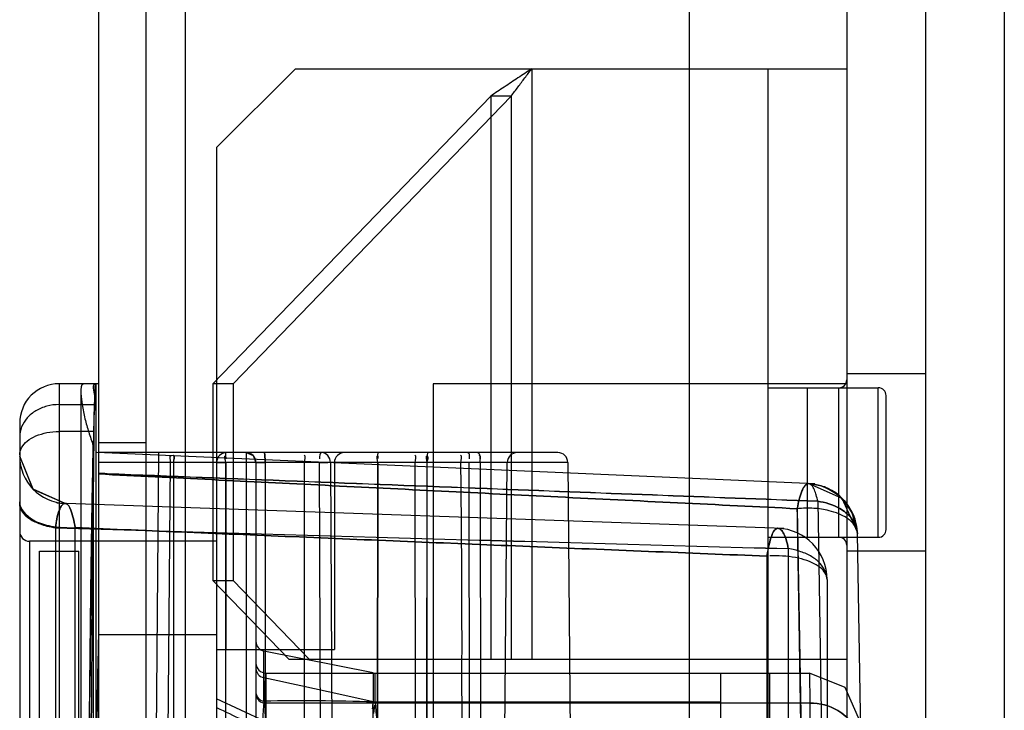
# Model space of a CAD drawing. Header units: millimetres. Extents: x 209 to 825, y 116 to 1310.
# Tile 40 of 70: x 209 to 234, y 1067 to 1085. Entities that reach past the tile are written whole.
import ezdxf

# ---------------------------------------------------------------- set-up
doc = ezdxf.new("R2010")
doc.units = ezdxf.units.MM
doc.header["$LTSCALE"] = 92.70943
doc.layers.get('0').update_dxf_attribs({"linetype": 'CONTINUOUS'})

msp = doc.modelspace()

# ---------------------------------------------------------------- linework, layer by layer
at = {"color": 7, "linetype": 'Continuous'}
for p, q in [((212.963, 1308.764), (212.963, 166.764)), ((229.763, 1307.264), (229.763, 135.264)), ((231.763, 1307.264), (231.763, 135.264)), ((233.763, 1307.264), (233.763, 135.264)), ((210.763, 1306.564), (210.763, 168.964)), ((211.963, 1306.564), (211.963, 168.964)), ((225.763, 1086.264), (225.763, 1031.264)), ((215.763, 1083.764), (213.763, 1081.764)), ((215.763, 1083.764), (229.763, 1083.764)), ((221.763, 1083.764), (221.763, 1068.764)), ((227.763, 1083.764), (227.763, 1033.764)), ((220.728, 1083.074), (213.667, 1075.764)), ((221.245, 1083.074), (214.185, 1075.764)), ((220.728, 1083.074), (220.728, 1068.764)), ((221.245, 1083.074), (220.728, 1083.074)), ((221.245, 1083.074), (221.245, 1068.764)), ((213.763, 1081.764), (213.763, 1035.764)), ((231.763, 1076.014), (229.763, 1076.014)), ((209.763, 1075.764), (209.763, 1041.764)), ((210.763, 1075.764), (209.763, 1075.764)), ((210.707, 1066.148), (210.707, 1075.764)), ((213.667, 1075.764), (213.667, 1070.764)), ((214.185, 1075.764), (213.667, 1075.764)), ((214.185, 1075.764), (214.185, 1070.764)), ((219.263, 1075.764), (219.263, 1041.764)), ((229.763, 1075.764), (219.263, 1075.764)), ((210.317, 1075.591), (210.317, 1061.264)), ((227.763, 1075.664), (230.563, 1075.664)), ((228.763, 1071.864), (228.763, 1075.664)), ((229.563, 1071.864), (229.563, 1075.664)), ((230.563, 1071.864), (230.563, 1075.664)), ((230.763, 1072.064), (230.763, 1075.464)), ((209.763, 1075.235), (210.655, 1075.235)), ((208.763, 1074.764), (208.763, 1042.764)), ((210.657, 1074.552), (209.763, 1074.552)), ((211.963, 1074.264), (210.763, 1074.264)), ((210.631, 1074.199), (210.631, 1061.264)), ((228.948, 1073.22), (210.725, 1074.016)), ((222.428, 1074.014), (210.763, 1074.014)), ((212.163, 1058.764), (212.296, 1074.014)), ((214.513, 1074.014), (214.513, 1066.239)), ((216.571, 1074.014), (214.974, 1074.014)), ((217.005, 1074.014), (216.715, 1074.014)), ((209.102, 1073.088), (208.763, 1073.923)), ((216.755, 1073.764), (210.763, 1073.764)), ((222.678, 1073.766), (212.294, 1073.766)), ((212.496, 1062.514), (212.594, 1073.766)), ((212.689, 1058.764), (212.673, 1073.766)), ((213.994, 1062.264), (213.994, 1073.766)), ((213.995, 1073.764), (213.995, 1069.017)), ((214.763, 1073.764), (214.763, 1063.514)), ((214.994, 1073.766), (214.994, 1063.76)), ((215.998, 1063.76), (215.991, 1073.766)), ((216.425, 1062.514), (216.372, 1073.766)), ((216.654, 1073.766), (216.709, 1062.514)), ((217.854, 1073.766), (216.755, 1073.765)), ((216.755, 1073.765), (216.755, 1069.017)), ((217.84, 1058.764), (217.853, 1073.766)), ((217.854, 1073.766), (217.84, 1058.764)), ((218.816, 1063.76), (218.806, 1073.766)), ((219.087, 1058.764), (219.105, 1073.766)), ((219.104, 1058.764), (219.106, 1073.766)), ((220.191, 1063.76), (220.178, 1073.766)), ((220.451, 1073.766), (220.482, 1058.764)), ((221.013, 1058.764), (221.144, 1073.766)), ((222.678, 1073.766), (222.809, 1058.764)), ((209.921, 1072.724), (209.101, 1073.089)), ((209.921, 1072.724), (209.101, 1073.088)), ((229.025, 1072.78), (229.255, 1058.764)), ((228.167, 1072.087), (209.708, 1072.731)), ((228.506, 1072.59), (228.646, 1064.242)), ((209.673, 1072.109), (209.673, 1045.42)), ((210.171, 1045.418), (210.171, 1072.111)), ((210.171, 1045.417), (210.171, 1072.111)), ((209.013, 1071.764), (209.013, 1045.764)), ((213.763, 1071.764), (209.013, 1071.764)), ((227.763, 1071.864), (230.563, 1071.864)), ((230.264, 1058.735), (230.033, 1071.958)), ((209.263, 1046.014), (209.263, 1071.514)), ((209.263, 1071.514), (210.263, 1071.514)), ((210.263, 1046.014), (210.263, 1071.514)), ((228.278, 1071.576), (228.278, 1045.952)), ((231.763, 1071.514), (229.763, 1071.514)), ((227.737, 1071.384), (227.737, 1046.145)), ((213.667, 1070.764), (215.599, 1068.764)), ((213.667, 1070.764), (214.185, 1070.764)), ((214.185, 1070.764), (216.117, 1068.764)), ((229.263, 1070.793), (229.263, 1046.736)), ((213.763, 1069.383), (210.763, 1069.383)), ((213.763, 1069.017), (216.755, 1069.016)), ((214.964, 1067.701), (214.964, 1068.974)), ((217.739, 1068.419), (214.964, 1068.974)), ((215.599, 1068.764), (229.763, 1068.764)), ((215.013, 1068.414), (215.013, 1063.264)), ((215.013, 1068.414), (228.817, 1068.414)), ((217.739, 1068.419), (217.739, 1067.682)), ((217.788, 1067.677), (217.788, 1068.414)), ((226.563, 1049.114), (226.563, 1068.414)), ((227.813, 1049.114), (227.813, 1068.414)), ((228.817, 1068.415), (228.829, 1067.648)), ((215.72, 1066.852), (213.763, 1067.764)), ((228.829, 1067.648), (215.013, 1067.648)), ((217.788, 1067.678), (217.739, 1067.682)), ((217.751, 1067.389), (217.778, 1067.602)), ((226.563, 1067.678), (217.788, 1067.679)), ((226.563, 1067.678), (217.788, 1067.678)), ((228.829, 1067.648), (228.827, 1066.543))]:
    msp.add_line(p, q, dxfattribs=at)
for points in [[(214.513, 1074.014), (214.69, 1073.941), (214.763, 1073.764)], [(214.513, 1074.014), (214.69, 1073.941), (214.763, 1073.764)], [(209.921, 1072.724), (209.109, 1073.08), (208.763, 1073.923)], [(213.763, 1073.764), (213.766, 1073.765), (213.775, 1073.765), (213.789, 1073.765)], [(230.032, 1071.988), (229.892, 1072.518), (229.586, 1072.908), (229.199, 1073.143), (228.79, 1073.227)], [(230.032, 1071.988), (229.937, 1072.422), (229.722, 1072.77), (229.438, 1073.021), (229.117, 1073.171), (228.79, 1073.227)], [(230.032, 1071.994), (229.647, 1072.852), (228.79, 1073.227)], [(229.716, 1072.777), (229.622, 1072.876), (229.519, 1072.964), (229.409, 1073.039), (229.294, 1073.102)], [(230.032, 1071.994), (230.026, 1072.069), (230.016, 1072.143), (230.002, 1072.215), (229.984, 1072.286)], [(230.117, 1067.138), (229.726, 1068.044), (228.817, 1068.415)], [(217.739, 1067.686), (217.755, 1067.683), (217.771, 1067.68), (217.788, 1067.679)]]:
    msp.add_lwpolyline(points, dxfattribs=at)
for centre, radius, start, end in [((209.763, 1074.764), 1, 90, 180.0004), ((229.563, 1075.864), 0.2, 270, 359.9994), ((230.563, 1075.464), 0.2, 0, 90), ((214.013, 1073.764), 0.25, 90, 180), ((214.513, 1073.764), 0.25, 359.9173, 90), ((217.005, 1073.764), 0.25, 90, 180), ((221.394, 1073.764), 0.25, 90.0137, 179.5), ((222.428, 1073.764), 0.25, 0.5, 90.0225), ((209.963, 1073.923), 1.2, 180, 268), ((228.733, 1071.928), 1.3, 1, 87.5), ((209.013, 1072.014), 0.25, 180.0254, 270), ((416.532, 7974.097), 6905.087, 268.2833076, 268.4377463), ((416.529, 7974.01), 6905.001, 268.2833106, 268.437751), ((209.964, 1074.259), 2.158, 269.9869, 275.5274), ((227.963, 1070.793), 1.3, 0, 87.9999), ((230.563, 1072.064), 0.2, 270, 360), ((229.563, 1071.664), 0.2, 0.0006, 90), ((215.013, 1069.219), 0.25, 180.0003, 258.6901), ((215.013, 1068.664), 0.25, 180.0002, 270), ((215.956, 1008.51), 59.199, 88.27445, 90.96033), ((166.161, 1071.984), 51.756, 355.0401, 355.2363)]:
    msp.add_arc(centre, radius, start, end, dxfattribs=at)
for centre, major_axis, start_param, end_param in [((210.685, 1072.764), (0, 3), 0, 0.603191), ((210.853, 1058.764), (0, 20), 0.603191, 2.538401), ((210.894, 1058.764), (0, 13), 0.614957, 2.526636)]:
    msp.add_ellipse(centre, major_axis=major_axis, ratio=0.017455, start_param=start_param, end_param=end_param, dxfattribs=at)
for points, knots in [([(221.763, 1083.764), (221.647, 1083.688), (221.415, 1083.535), (221.069, 1083.305), (220.841, 1083.151), (220.728, 1083.074)], [0, 0, 0, 0, 0.335694, 0.669613, 1, 1, 1, 1]), ([(221.245, 1083.074), (221.302, 1083.151), (221.416, 1083.305), (221.589, 1083.535), (221.705, 1083.688), (221.763, 1083.764)], [0, 0, 0, 0, 0.331803, 0.665439, 1, 1, 1, 1]), ([(210.39, 1075.764), (210.307, 1075.764), (210.318, 1075.468), (210.338, 1075.332), (210.352, 1075.235)], [0, 0, 0, 0, 0.456504, 1, 1, 1, 1]), ([(210.657, 1074.552), (210.659, 1074.721), (210.642, 1075.043), (210.725, 1075.364), (210.592, 1075.764), (210.699, 1075.764)], [0, 0, 0, 0, 0.418806, 0.735418, 1, 1, 1, 1]), ([(209.763, 1075.235), (209.659, 1075.235), (209.454, 1075.209), (209.173, 1075.093), (208.946, 1074.91), (208.798, 1074.676), (208.763, 1074.498), (208.763, 1074.411)], [0, 0, 0, 0, 0.217939, 0.429361, 0.629789, 0.818584, 1, 1, 1, 1]), ([(210.352, 1075.235), (210.37, 1075.115), (210.416, 1074.878), (210.512, 1074.532), (210.59, 1074.308), (210.631, 1074.199)], [0, 0, 0, 0, 0.339305, 0.673142, 1, 1, 1, 1]), ([(208.763, 1073.956), (208.763, 1074.019), (208.803, 1074.157), (208.957, 1074.324), (209.182, 1074.452), (209.459, 1074.533), (209.66, 1074.552), (209.763, 1074.552)], [0, 0, 0, 0, 0.15024, 0.322541, 0.525578, 0.755274, 1, 1, 1, 1]), ([(210.657, 1042.977), (210.643, 1044.034), (210.619, 1046.231), (210.592, 1049.63), (210.574, 1053.21), (210.565, 1056.9), (210.565, 1060.628), (210.574, 1064.318), (210.592, 1067.899), (210.619, 1071.297), (210.643, 1073.495), (210.657, 1074.552)], [0, 0, 0, 0, 0.100414, 0.208777, 0.322924, 0.44058, 0.559415, 0.677072, 0.79122, 0.899584, 1, 1, 1, 1]), ([(210.504, 1058.764), (210.504, 1059.74), (210.506, 1061.671), (210.517, 1064.516), (210.535, 1067.236), (210.56, 1069.774), (210.591, 1072.074), (210.617, 1073.523), (210.631, 1074.199)], [0, 0, 0, 0, 0.189691, 0.375302, 0.55283, 0.718446, 0.868581, 1, 1, 1, 1]), ([(214.994, 1073.766), (214.994, 1073.798), (214.992, 1073.855), (214.99, 1073.939), (214.982, 1073.977), (214.98, 1074.016), (214.974, 1074.014)], [0, 0, 0, 0, 0.373621, 0.711096, 0.926342, 1, 1, 1, 1]), ([(214.974, 1074.014), (214.981, 1074.014), (214.981, 1073.977), (214.991, 1073.936), (214.992, 1073.854), (214.994, 1073.797), (214.994, 1073.766)], [0, 0, 0, 0, 0.079435, 0.297133, 0.63167, 1, 1, 1, 1]), ([(216.653, 1073.766), (216.652, 1073.829), (216.611, 1073.954), (216.489, 1074.014), (216.431, 1074.014)], [0, 0, 0, 0, 0.521198, 1, 1, 1, 1]), ([(214.994, 1073.766), (214.964, 1073.766), (214.912, 1073.765), (214.835, 1073.77), (214.8, 1073.758), (214.763, 1073.77), (214.763, 1073.764)], [0, 0, 0, 0, 0.38285, 0.701393, 0.919232, 1, 1, 1, 1]), ([(214.763, 1073.764), (214.763, 1073.77), (214.8, 1073.758), (214.835, 1073.77), (214.912, 1073.765), (214.964, 1073.766), (214.994, 1073.766)], [0, 0, 0, 0, 0.080769, 0.298608, 0.617152, 1, 1, 1, 1]), ([(220.024, 1063.76), (220.01, 1064.875), (219.987, 1067.101), (220, 1070.437), (219.977, 1072.658), (219.964, 1073.766)], [0, 0, 0, 0, 0.33424, 0.667564, 1, 1, 1, 1]), ([(210.763, 1073.488), (210.835, 1073.485), (214.125, 1073.355), (220.212, 1073.117), (226.227, 1072.886), (229.025, 1072.781)], [0, 0, 0, 0, 0.011919, 0.540385, 1, 1, 1, 1]), ([(229.025, 1072.78), (226.227, 1072.885), (220.212, 1073.115), (214.125, 1073.354), (210.836, 1073.484), (210.763, 1073.487)], [0, 0, 0, 0, 0.459615, 0.988082, 1, 1, 1, 1]), ([(210.763, 1073.473), (212.681, 1073.376), (216.57, 1073.182), (222.484, 1072.885), (226.481, 1072.69), (228.506, 1072.59)], [0, 0, 0, 0, 0.324255, 0.657604, 1, 1, 1, 1]), ([(228.506, 1072.59), (226.481, 1072.69), (222.484, 1072.885), (216.57, 1073.182), (212.681, 1073.376), (210.763, 1073.473)], [0, 0, 0, 0, 0.342396, 0.675745, 1, 1, 1, 1]), ([(228.79, 1073.227), (228.757, 1073.221), (228.69, 1073.181), (228.622, 1073.039), (228.556, 1072.84), (228.523, 1072.683), (228.506, 1072.59)], [0, 0, 0, 0, 0.123175, 0.325704, 0.61978, 1, 1, 1, 1]), ([(228.506, 1072.59), (228.523, 1072.683), (228.556, 1072.839), (228.622, 1073.038), (228.689, 1073.181), (228.757, 1073.22), (228.79, 1073.227)], [0, 0, 0, 0, 0.378016, 0.672246, 0.87588, 1, 1, 1, 1]), ([(229.025, 1072.78), (229.014, 1072.834), (228.993, 1072.931), (228.947, 1073.068), (228.889, 1073.182), (228.823, 1073.221), (228.79, 1073.227)], [0, 0, 0, 0, 0.307884, 0.565536, 0.826968, 1, 1, 1, 1]), ([(208.763, 1072.762), (208.763, 1072.571), (209.054, 1072.278), (209.511, 1072.141), (209.81, 1072.101), (209.963, 1072.101)], [0, 0, 0, 0, 0.390874, 0.686288, 1, 1, 1, 1]), ([(209.963, 1072.101), (209.81, 1072.101), (209.511, 1072.141), (209.054, 1072.278), (208.763, 1072.571), (208.763, 1072.762)], [0, 0, 0, 0, 0.313711, 0.609124, 1, 1, 1, 1]), ([(230.033, 1071.951), (230.023, 1072.113), (229.912, 1072.361), (229.538, 1072.655), (229.208, 1072.754), (229.025, 1072.78)], [0, 0, 0, 0, 0.314606, 0.575882, 1, 1, 1, 1]), ([(229.025, 1072.78), (229.208, 1072.754), (229.538, 1072.655), (229.912, 1072.361), (230.023, 1072.113), (230.033, 1071.951)], [0, 0, 0, 0, 0.424118, 0.685395, 1, 1, 1, 1]), ([(209.673, 1072.109), (209.553, 1072.125), (209.324, 1072.179), (208.972, 1072.325), (208.763, 1072.568), (208.763, 1072.724)], [0, 0, 0, 0, 0.312804, 0.599411, 1, 1, 1, 1]), ([(208.763, 1072.724), (208.766, 1072.638), (208.825, 1072.488), (209.026, 1072.313), (209.244, 1072.21), (209.467, 1072.143), (209.6, 1072.118), (209.673, 1072.109)], [0, 0, 0, 0, 0.200527, 0.407378, 0.657536, 0.811653, 1, 1, 1, 1]), ([(209.673, 1072.109), (209.691, 1072.262), (209.715, 1072.458), (209.848, 1072.726), (209.921, 1072.724)], [0, 0, 0, 0, 0.679113, 1, 1, 1, 1]), ([(209.921, 1072.724), (209.898, 1072.723), (209.853, 1072.704), (209.799, 1072.627), (209.752, 1072.516), (209.717, 1072.385), (209.69, 1072.245), (209.678, 1072.156), (209.673, 1072.109)], [0, 0, 0, 0, 0.088752, 0.212281, 0.38589, 0.611567, 0.795572, 1, 1, 1, 1]), ([(209.921, 1072.724), (209.994, 1072.721), (210.066, 1072.546), (210.127, 1072.349), (210.158, 1072.194), (210.171, 1072.111)], [0, 0, 0, 0, 0.32454, 0.626311, 1, 1, 1, 1]), ([(210.172, 1072.111), (210.158, 1072.194), (210.127, 1072.349), (210.066, 1072.546), (209.994, 1072.721), (209.921, 1072.724)], [0, 0, 0, 0, 0.372966, 0.675627, 1, 1, 1, 1]), ([(230.033, 1071.951), (230.031, 1072.032), (229.973, 1072.188), (229.783, 1072.353), (229.555, 1072.467), (229.272, 1072.559), (228.917, 1072.612), (228.645, 1072.604), (228.506, 1072.59)], [0, 0, 0, 0, 0.125175, 0.274033, 0.404129, 0.549788, 0.767699, 1, 1, 1, 1]), ([(228.646, 1064.242), (228.63, 1065.202), (228.598, 1067.093), (228.552, 1069.876), (228.521, 1071.698), (228.506, 1072.59)], [0, 0, 0, 0, 0.344972, 0.679457, 1, 1, 1, 1]), ([(227.737, 1071.384), (225.731, 1071.465), (221.773, 1071.625), (215.917, 1071.87), (212.068, 1072.031), (210.171, 1072.111)], [0, 0, 0, 0, 0.342622, 0.67596, 1, 1, 1, 1]), ([(210.171, 1072.111), (212.069, 1072.031), (215.918, 1071.87), (221.773, 1071.625), (225.731, 1071.465), (227.737, 1071.384)], [0, 0, 0, 0, 0.324025, 0.657371, 1, 1, 1, 1]), ([(228.009, 1072.092), (227.975, 1072.083), (227.907, 1072.036), (227.846, 1071.88), (227.781, 1071.661), (227.751, 1071.489), (227.737, 1071.384)], [0, 0, 0, 0, 0.118266, 0.31915, 0.609576, 1, 1, 1, 1]), ([(227.737, 1071.384), (227.745, 1071.438), (227.761, 1071.541), (227.797, 1071.716), (227.846, 1071.88), (227.907, 1072.035), (227.975, 1072.082), (228.009, 1072.092)], [0, 0, 0, 0, 0.212726, 0.394058, 0.681189, 0.879379, 1, 1, 1, 1]), ([(228.278, 1071.576), (228.263, 1071.652), (228.236, 1071.78), (228.175, 1071.941), (228.106, 1072.055), (228.042, 1072.088), (228.008, 1072.092)], [0, 0, 0, 0, 0.374299, 0.647127, 0.848745, 1, 1, 1, 1]), ([(228.008, 1072.092), (228.042, 1072.088), (228.106, 1072.055), (228.175, 1071.941), (228.236, 1071.78), (228.263, 1071.652), (228.278, 1071.576)], [0, 0, 0, 0, 0.151254, 0.352869, 0.625698, 1, 1, 1, 1]), ([(229.263, 1070.793), (229.263, 1070.865), (229.228, 1071.018), (229.086, 1071.218), (228.869, 1071.385), (228.592, 1071.51), (228.386, 1071.559), (228.278, 1071.576)], [0, 0, 0, 0, 0.159472, 0.334577, 0.533793, 0.757453, 1, 1, 1, 1]), ([(229.263, 1070.793), (229.263, 1070.847), (229.225, 1070.966), (229.082, 1071.111), (228.872, 1071.231), (228.604, 1071.323), (228.294, 1071.38), (228.075, 1071.393), (227.963, 1071.393)], [0, 0, 0, 0, 0.104924, 0.231265, 0.387921, 0.573523, 0.780954, 1, 1, 1, 1]), ([(210.763, 1069.383), (210.755, 1069.066), (210.741, 1068.388), (210.722, 1067.31), (210.712, 1066.548), (210.707, 1066.148)], [0, 0, 0, 0, 0.293826, 0.6287, 1, 1, 1, 1]), ([(214.763, 1068.526), (214.769, 1068.465), (214.807, 1068.364), (214.901, 1068.311), (214.964, 1068.297)], [0, 0, 0, 0, 0.489233, 1, 1, 1, 1]), ([(215.013, 1067.041), (215.007, 1067.177), (214.998, 1067.433), (214.984, 1067.787), (214.973, 1068.07), (214.967, 1068.232), (214.964, 1068.297)], [0, 0, 0, 0, 0.322975, 0.613041, 0.845268, 1, 1, 1, 1]), ([(217.739, 1067.686), (217.435, 1067.754), (216.822, 1067.889), (215.897, 1068.092), (215.276, 1068.228), (214.964, 1068.297)], [0, 0, 0, 0, 0.328963, 0.662279, 1, 1, 1, 1]), ([(214.763, 1067.915), (214.77, 1067.858), (214.809, 1067.761), (214.902, 1067.713), (214.964, 1067.701)], [0, 0, 0, 0, 0.478955, 1, 1, 1, 1]), ([(214.763, 1067.878), (214.763, 1067.819), (214.822, 1067.692), (214.95, 1067.648), (215.013, 1067.648)], [0, 0, 0, 0, 0.485394, 1, 1, 1, 1]), ([(213.763, 1067.539), (213.98, 1067.435), (214.415, 1067.228), (215.068, 1066.918), (215.503, 1066.711), (215.72, 1066.607)], [0, 0, 0, 0, 0.333258, 0.666582, 1, 1, 1, 1]), ([(214.964, 1067.701), (214.957, 1067.634), (214.943, 1067.48), (214.931, 1067.222), (214.922, 1066.917), (214.92, 1066.699), (214.92, 1066.586)], [0, 0, 0, 0, 0.179945, 0.415225, 0.695923, 1, 1, 1, 1]), ([(217.72, 1066.517), (217.727, 1066.639), (217.739, 1066.874), (217.742, 1067.199), (217.733, 1067.465), (217.735, 1067.619), (217.739, 1067.682)], [0, 0, 0, 0, 0.316096, 0.60374, 0.83773, 1, 1, 1, 1]), ([(217.788, 1067.678), (217.792, 1067.614), (217.806, 1067.46), (217.827, 1067.194), (217.832, 1066.867), (217.821, 1066.633), (217.813, 1066.51)], [0, 0, 0, 0, 0.163047, 0.397464, 0.684662, 1, 1, 1, 1]), ([(228.829, 1067.648), (229.074, 1067.655), (229.492, 1067.541), (229.981, 1067.114), (230.126, 1066.737), (230.128, 1066.499)], [0, 0, 0, 0, 0.383602, 0.648553, 1, 1, 1, 1]), ([(230.128, 1066.499), (230.126, 1066.737), (229.981, 1067.114), (229.492, 1067.541), (229.074, 1067.655), (228.829, 1067.648)], [0, 0, 0, 0, 0.351448, 0.616398, 1, 1, 1, 1])]:
    msp.add_open_spline(points, degree=3, knots=knots, dxfattribs=at)
for points in [[(214.013, 1074.014), (213.961, 1074.014), (213.997, 1073.912), (213.997, 1073.86)], [(216.431, 1074.014), (216.377, 1074.014), (216.377, 1073.916), (216.377, 1073.861)], [(217.882, 1074.014), (217.831, 1074.014), (217.858, 1073.913), (217.857, 1073.862)], [(219.141, 1074.014), (219.089, 1074.014), (219.108, 1073.914), (219.108, 1073.861)], [(220.142, 1074.014), (220.195, 1074.014), (220.175, 1073.914), (220.176, 1073.861)], [(220.392, 1074.014), (220.446, 1074.014), (220.446, 1073.916), (220.446, 1073.861)], [(212.594, 1073.766), (212.594, 1073.825), (212.551, 1073.941), (212.609, 1073.941)], [(212.673, 1073.766), (212.673, 1073.825), (212.717, 1073.942), (212.658, 1073.942)], [(212.673, 1073.766), (212.673, 1073.825), (212.729, 1073.942), (212.67, 1073.942)], [(213.789, 1073.765), (213.857, 1073.766), (213.925, 1073.766), (213.994, 1073.766)], [(213.994, 1073.766), (213.994, 1073.825), (213.941, 1073.942), (213.999, 1073.942)], [(215.991, 1073.766), (215.992, 1073.825), (216.045, 1073.942), (215.986, 1073.942)], [(216.372, 1073.766), (216.442, 1073.767), (216.512, 1073.768), (216.583, 1073.767)], [(217.853, 1073.766), (217.853, 1073.825), (217.805, 1073.941), (217.863, 1073.941)], [(218.806, 1073.766), (218.806, 1073.825), (218.856, 1073.941), (218.797, 1073.941)], [(219.105, 1073.766), (219.105, 1073.825), (219.057, 1073.942), (219.116, 1073.942)], [(219.106, 1073.766), (219.108, 1073.817), (219.169, 1073.919), (219.118, 1073.919)], [(219.963, 1073.766), (219.963, 1073.825), (220.015, 1073.942), (219.957, 1073.942)], [(220.451, 1073.766), (220.451, 1073.825), (220.492, 1073.942), (220.433, 1073.942)], [(227.963, 1071.393), (227.913, 1071.393), (227.862, 1071.393), (227.812, 1071.389)]]:
    msp.add_open_spline(points, degree=3, dxfattribs=at)

doc.saveas('drawing.dxf')
